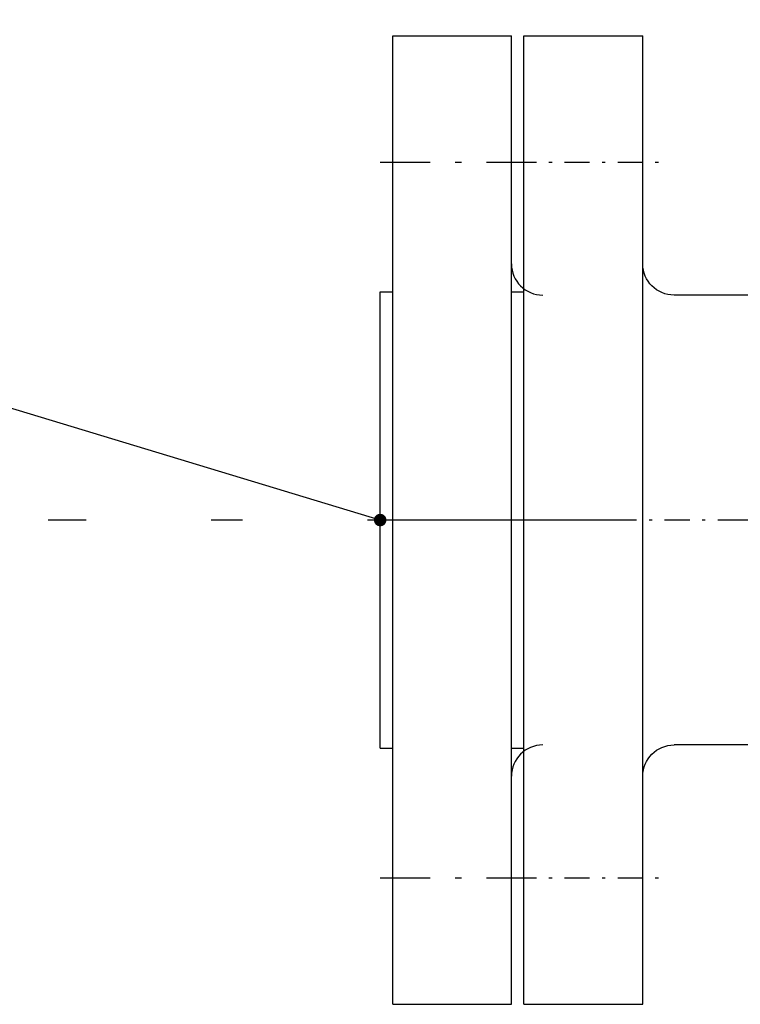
# Model space of a CAD drawing. Extents: x 34439 to 126910, y -74890 to 17912.
# Tile 228 of 256: x 121332 to 121390, y -33875 to -33796. Entities that reach past the tile are written whole.
import ezdxf

# ---------------------------------------------------------------- set-up
doc = ezdxf.new("R2010")
doc.units = 0
doc.header["$MEASUREMENT"] = 0
doc.linetypes.add('DASHDOT', pattern=[8.5, 4, -2, 0.5, -2])
for name, color, linetype in [('LC-007-002-----0', 1, 'Continuous'), ('LC-010-002-----0', 1, 'Continuous'), ('LC-015-002-----0', 1, 'Continuous')]:
    doc.layers.add(name, color=color, linetype=linetype)
doc.layers.add('WYMIARY-I-OPISY', color=3, linetype='Continuous', lineweight=9)
doc.styles.get("Standard").update_dxf_attribs({"font": 'ARIALN.TTF'})
doc.dimstyles.new('zewn', dxfattribs={"dimtxt": 10, "dimasz": 7, "dimexe": 1.25, "dimexo": 10, "dimgap": 3, "dimtad": 1, "dimdec": 0, "dimtxsty": 'Standard', "dimblk": 'ARCHTICK', "dimcen": 10, "dimadec": 0, "dimazin": 0, "dimtfac": 1, "dimtdec": 0, "dimtmove": 0, "dimatfit": 3, "dimfxl": 1, "dimarcsym": 0})

# ---------------------------------------------------------------- blocks, each defined once
blk = doc.blocks.new('_ArchTick')
at = {"color": 0, "linetype": 'ByBlock', "const_width": 0.15}
blk.add_lwpolyline([(-0.5, -0.5), (0.5, 0.5)], dxfattribs=at)
blk = doc.blocks.new('kdk dn40 pn50')
at = {"layer": 'LC-007-002-----0'}
for p, q in [((99.5, -77.5), (99.5, 77.5)), ((118.5, -77.5), (118.5, 77.5)), ((120.5, 36.5), (118.5, 36.5)), ((120.5, -36.5), (120.5, 36.5)), ((66.84, 36), (94.5, 36)), ((66.84, -36), (94.5, -36)), ((120.5, -36.5), (118.5, -36.5))]:
    blk.add_line(p, q, dxfattribs=at)
for centre, start, end in [((94.5, 41), 270, 0), ((94.5, -41), 0, 90)]:
    blk.add_arc(centre, 5, start, end, dxfattribs=at)
at = {"layer": 'LC-010-002-----0', "color": 2, "linetype": 'DASHDOT'}
for p, q in [((120.5, 57.25), (96.5, 57.25)), ((-120.5, 0), (120.5, 0)), ((120.5, -57.25), (96.5, -57.25))]:
    blk.add_line(p, q, dxfattribs=at)
at = {"layer": 'LC-015-002-----0'}
for p, q in [((118.5, 77.5), (99.5, 77.5)), ((118.5, -77.5), (99.5, -77.5))]:
    blk.add_line(p, q, dxfattribs=at)

msp = doc.modelspace()

# ---------------------------------------------------------------- linework, layer by layer
at = {"linetype": 'DASHDOT', "ltscale": 5}
msp.add_line((121677.724, -33836.306), (121334.678, -33836.306), dxfattribs=at)
at = {"layer": 'LC-007-002-----0'}
for p, q in [((121362.237, -33875.056), (121362.237, -33797.556)), ((121371.737, -33875.056), (121371.737, -33797.556)), ((121361.237, -33854.556), (121361.237, -33818.056)), ((121361.237, -33818.056), (121362.237, -33818.056)), ((121361.237, -33854.556), (121362.237, -33854.556))]:
    msp.add_line(p, q, dxfattribs=at)
for centre, start, end in [((121374.237, -33815.806), 180, 270), ((121374.237, -33856.806), 90, 180)]:
    msp.add_arc(centre, 2.5, start, end, dxfattribs=at)
at = {"layer": 'LC-010-002-----0', "color": 2, "linetype": 'DASHDOT'}
for p, q in [((121361.237, -33807.681), (121373.237, -33807.681)), ((121361.237, -33864.931), (121373.237, -33864.931))]:
    msp.add_line(p, q, dxfattribs=at)
at = {"layer": 'LC-015-002-----0'}
for p, q in [((121362.237, -33797.556), (121371.737, -33797.556)), ((121362.237, -33875.056), (121371.737, -33875.056))]:
    msp.add_line(p, q, dxfattribs=at)

# ---------------------------------------------------------------- block references
at = {"linetype": 'Continuous', "xscale": -0.5, "yscale": 0.5, "zscale": 2}
msp.add_blockref('kdk dn40 pn50', (121431.987, -33836.306), dxfattribs=at)

# ---------------------------------------------------------------- leaders
at = {"layer": 'WYMIARY-I-OPISY', "annotation_type": 0, "has_hookline": 1, "hookline_direction": 1}
for points, text_width in [([(121532.086, -33815.889), (121302.886, -33544.441), (121298.886, -33544.441)], 54.434), ([(121421.237, -33817.116), (121105.741, -33572.355), (121101.741, -33572.355)], 53.683), ([(121361.237, -33836.306), (121075.817, -33749.902), (121071.817, -33749.902)], 54.366)]:
    msp.add_leader(points, dimstyle='zewn', override={"dimasz": 4, "dimtad": 0, "dimldrblk": 'DotSmall'}, dxfattribs=dict(at, text_width=text_width))

doc.saveas('drawing.dxf')
